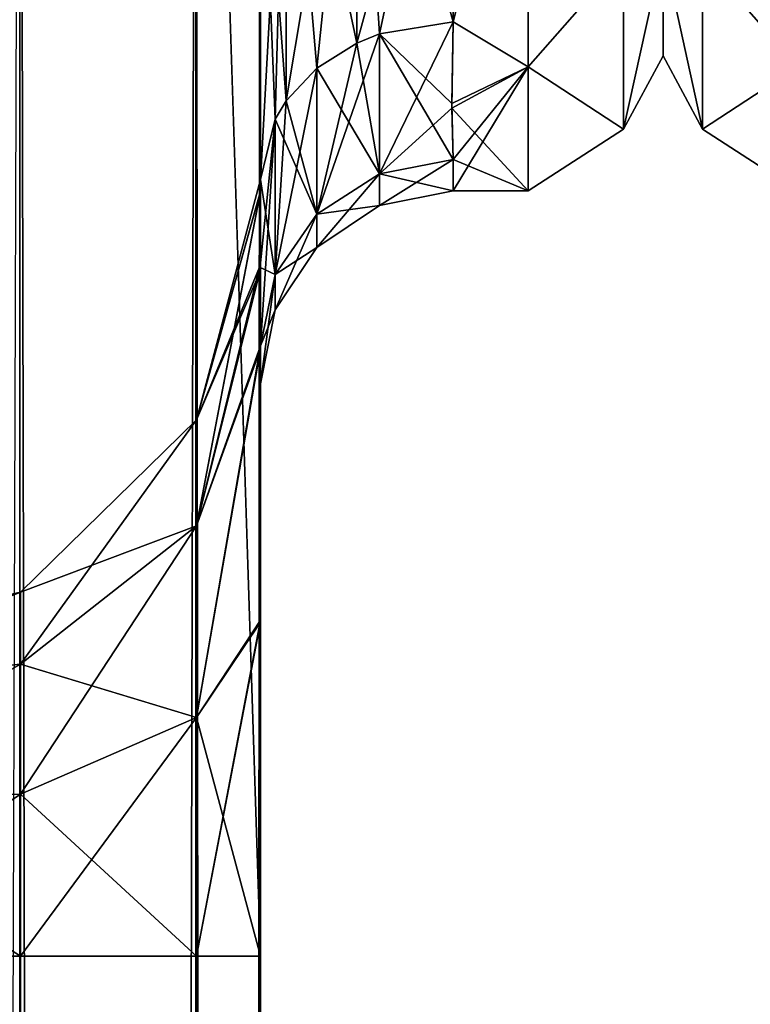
# Model space of a CAD drawing. Extents: x -23 to 700, y -2000 to 0.
# Tile 113 of 210: x 29 to 48, y -73 to -48. Entities that reach past the tile are written whole.
import ezdxf

# ---------------------------------------------------------------- set-up
doc = ezdxf.new("R2010")
doc.units = 0
doc.header["$LTSCALE"] = 72.417309
for name, color, linetype in [('1069', 7, 'CONTINUOUS'), ('1071', 7, 'CONTINUOUS'), ('1073', 7, 'CONTINUOUS'), ('1087', 7, 'CONTINUOUS'), ('1091', 7, 'CONTINUOUS'), ('1093', 7, 'CONTINUOUS'), ('1094', 7, 'CONTINUOUS'), ('1095', 7, 'CONTINUOUS'), ('1103', 7, 'CONTINUOUS'), ('1104', 7, 'CONTINUOUS'), ('1105', 7, 'CONTINUOUS'), ('1106', 7, 'CONTINUOUS'), ('1107', 7, 'CONTINUOUS'), ('1111', 7, 'CONTINUOUS'), ('1138', 7, 'CONTINUOUS'), ('1173', 7, 'CONTINUOUS')]:
    doc.layers.add(name, color=color, linetype=linetype)

msp = doc.modelspace()

# ---------------------------------------------------------------- linework, layer by layer
at = {"layer": '1069', "linetype": 'CONTINUOUS'}
for points in [[(35.55, -56.093, 33.613), (35.55, -52.011, 25.648), (35.55, -12.5, 33.5), (35.55, -56.093, 33.613)], [(35.55, -12.5, 33.5), (35.55, -52.011, 25.648), (35.55, -26.369, 28.949), (35.55, -12.5, 33.5)], [(35.55, -13.504, 37.24), (35.55, -56.093, 33.613), (35.55, -12.5, 33.5), (35.55, -13.504, 37.24)], [(35.55, -13.504, -37.24), (35.55, -12.5, -33.5), (35.55, -56.092, -33.613), (35.55, -13.504, -37.24)], [(35.55, -56.092, -33.613), (35.55, -12.5, -33.5), (35.55, -26.368, -28.948), (35.55, -56.092, -33.613)], [(35.55, -63.188, 39.074), (35.55, -56.093, 33.613), (35.55, -13.504, 37.24), (35.55, -63.188, 39.074)], [(35.55, -16.257, 39.994), (35.55, -63.188, 39.074), (35.55, -13.504, 37.24), (35.55, -16.257, 39.994)], [(35.55, -16.257, -39.994), (35.55, -13.504, -37.24), (35.55, -63.188, -39.073), (35.55, -16.257, -39.994)], [(35.55, -63.188, -39.073), (35.55, -13.504, -37.24), (35.55, -56.092, -33.613), (35.55, -63.188, -39.073)], [(35.55, -20, 41), (35.55, -63.188, 39.074), (35.55, -16.257, 39.994), (35.55, -20, 41)], [(35.55, -20, -41), (35.55, -16.257, -39.994), (35.55, -71.85, -41), (35.55, -20, -41)], [(35.55, -71.85, -41), (35.55, -16.257, -39.994), (35.55, -63.188, -39.073), (35.55, -71.85, -41)], [(35.55, -71.85, 41), (35.55, -63.188, 39.074), (35.55, -20, 41), (35.55, -71.85, 41)], [(35.55, -40.641, -26.093), (35.55, -56.092, -33.613), (35.55, -26.368, -28.948), (35.55, -40.641, -26.093)], [(35.55, -26.369, 28.949), (35.55, -52.011, 25.648), (35.55, -40.642, 26.093), (35.55, -26.369, 28.949)], [(35.55, -52.01, -25.647), (35.55, -56.092, -33.613), (35.55, -40.641, -26.093), (35.55, -52.01, -25.647)], [(35.55, -51.704, -16.707), (35.55, -52.01, -25.647), (35.55, -40.641, -26.093), (35.55, -51.704, -16.707)], [(35.55, -52.011, 25.648), (35.55, -51.704, 16.707), (35.55, -40.642, 26.093), (35.55, -52.011, 25.648)], [(35.55, -57.001, 0), (35.55, -56.02, 7.474), (35.55, -63.137, 1.951), (35.55, -57.001, 0)], [(35.55, -56.02, -7.474), (35.55, -57.001, 0), (35.55, -63.137, -1.95), (35.55, -56.02, -7.474)], [(35.55, -63.137, -1.95), (35.55, -57.001, 0), (35.55, -71.85), (35.55, -63.137, -1.95)], [(35.55, -71.85), (35.55, -57.001, 0), (35.55, -63.137, 1.951), (35.55, -71.85)]]:
    msp.add_3dface(points, dxfattribs=at)
at = {"layer": '1071', "linetype": 'CONTINUOUS'}
for points in [[(46, -7.5, 0), (46, -10.269, 10.281), (46, -48.5, 0), (46, -7.5, 0)], [(46, -45.731, -10.281), (46, -7.5, 0), (46, -48.5, 0), (46, -45.731, -10.281)], [(46, -48.5, 0), (46, -10.269, 10.281), (46, -45.731, 10.281), (46, -48.5, 0)]]:
    msp.add_3dface(points, dxfattribs=at)
at = {"layer": '1073', "linetype": 'CONTINUOUS'}
for points in [[(40.55, -47.617, 13.826), (42.5, -40, 20.785), (40.55, -39.049, 21.305), (40.55, -47.617, 13.826)], [(40.55, -39.049, -21.305), (42.5, -40, -20.785), (40.55, -47.617, -13.826), (40.55, -39.049, -21.305)], [(42.5, -48.785, 12), (42.5, -40, 20.785), (40.55, -47.617, 13.826), (42.5, -48.785, 12)], [(42.5, -40, -20.785), (42.5, -48.785, -12), (40.55, -47.617, -13.826), (42.5, -40, -20.785)], [(40.516, -49.733, 10.182), (42.5, -48.785, 12), (40.55, -47.617, 13.826), (40.516, -49.733, 10.182)], [(40.55, -47.617, -13.826), (42.5, -48.785, -12), (40.517, -49.851, -9.925), (40.55, -47.617, -13.826)], [(40.55, -51.189, 6.186), (42.5, -48.785, 12), (40.516, -49.733, 10.182), (40.55, -51.189, 6.186)], [(42.5, -48.785, -12), (42.5, -52, 0), (40.517, -49.851, -9.925), (42.5, -48.785, -12)], [(42.5, -52, 0), (42.5, -48.785, 12), (40.55, -52, 0), (42.5, -52, 0)], [(40.55, -52, 0), (42.5, -48.785, 12), (40.55, -51.189, 6.186), (40.55, -52, 0)], [(40.517, -49.851, -9.925), (42.5, -52, 0), (40.55, -51.189, -6.186), (40.517, -49.851, -9.925)], [(40.55, -51.189, -6.186), (42.5, -52, 0), (40.55, -52, 0), (40.55, -51.189, -6.186)]]:
    msp.add_3dface(points, dxfattribs=at)
at = {"layer": '1087', "linetype": 'CONTINUOUS'}
for points in [[(29.3, -1980, -51.825), (23.05, -1980, -53.5), (29.3, -20, -51.825), (29.3, -1980, -51.825)], [(33.875, -1980, -47.25), (29.3, -1980, -51.825), (33.875, -20, -47.25), (33.875, -1980, -47.25)], [(33.875, -20, -47.25), (29.3, -1980, -51.825), (29.3, -20, -51.825), (33.875, -20, -47.25)], [(35.55, -20, -41), (35.55, -71.85, -41), (33.875, -1980, -47.25), (35.55, -20, -41)], [(35.55, -20, -41), (33.875, -1980, -47.25), (33.875, -20, -47.25), (35.55, -20, -41)], [(23.05, -71.85, -28.5), (29.294, -1928.15, -30.171), (29.317, -71.85, -30.185), (23.05, -71.85, -28.5)], [(29.294, -1928.15, -30.171), (33.875, -1928.15, -34.75), (29.317, -71.85, -30.185), (29.294, -1928.15, -30.171)], [(29.317, -71.85, -30.185), (33.875, -1928.15, -34.75), (33.888, -71.85, -34.773), (29.317, -71.85, -30.185)], [(35.55, -71.85, -41), (35.55, -1928.15, -41), (33.875, -1980, -47.25), (35.55, -71.85, -41)], [(33.875, -1928.15, -34.75), (35.55, -1928.15, -41), (33.888, -71.85, -34.773), (33.875, -1928.15, -34.75)], [(35.55, -1928.15, -41), (35.55, -71.85, -41), (33.888, -71.85, -34.773), (35.55, -1928.15, -41)]]:
    msp.add_3dface(points, dxfattribs=at)
at = {"layer": '1091', "linetype": 'CONTINUOUS'}
for points in [[(29.3, -20, 51.825), (23.05, -20, 53.5), (29.3, -1980, 51.825), (29.3, -20, 51.825)], [(33.875, -20, 47.25), (29.3, -20, 51.825), (33.875, -1980, 47.25), (33.875, -20, 47.25)], [(33.875, -1980, 47.25), (29.3, -20, 51.825), (29.3, -1980, 51.825), (33.875, -1980, 47.25)], [(35.55, -71.85, 41), (35.55, -20, 41), (33.875, -20, 47.25), (35.55, -71.85, 41)], [(35.55, -1928.15, 41), (35.55, -71.85, 41), (33.875, -20, 47.25), (35.55, -1928.15, 41)], [(35.55, -1980, 41), (35.55, -1928.15, 41), (33.875, -20, 47.25), (35.55, -1980, 41)], [(35.55, -1980, 41), (33.875, -20, 47.25), (33.875, -1980, 47.25), (35.55, -1980, 41)], [(29.317, -71.85, 30.185), (29.294, -1928.15, 30.171), (23.05, -71.85, 28.5), (29.317, -71.85, 30.185)], [(33.875, -1928.15, 34.75), (29.294, -1928.15, 30.171), (29.317, -71.85, 30.185), (33.875, -1928.15, 34.75)], [(33.888, -71.85, 34.773), (33.875, -1928.15, 34.75), (29.317, -71.85, 30.185), (33.888, -71.85, 34.773)], [(35.55, -71.85, 41), (35.55, -1928.15, 41), (33.875, -1928.15, 34.75), (35.55, -71.85, 41)], [(35.55, -71.85, 41), (33.875, -1928.15, 34.75), (33.888, -71.85, 34.773), (35.55, -71.85, 41)]]:
    msp.add_3dface(points, dxfattribs=at)
at = {"layer": '1093', "linetype": 'CONTINUOUS'}
for points in [[(35.55, -52.01, -25.647), (35.55, -51.704, -16.707), (33.888, -57.935, -23.676), (35.55, -52.01, -25.647)], [(35.55, -51.704, -16.707), (35.526, -54.123, -11.857), (33.888, -57.935, -17.324), (35.55, -51.704, -16.707)], [(33.888, -57.935, -23.676), (35.55, -51.704, -16.707), (33.888, -57.935, -17.324), (33.888, -57.935, -23.676)], [(35.55, -56.092, -33.613), (35.55, -52.01, -25.647), (33.888, -60.691, -29.399), (35.55, -56.092, -33.613)], [(33.888, -60.691, -29.399), (35.55, -52.01, -25.647), (33.888, -57.935, -23.676), (33.888, -60.691, -29.399)], [(35.526, -54.123, -11.857), (35.55, -56.02, -7.474), (33.888, -60.691, -11.601), (35.526, -54.123, -11.857)], [(33.888, -57.935, -17.324), (35.526, -54.123, -11.857), (33.888, -60.691, -11.601), (33.888, -57.935, -17.324)], [(35.55, -56.02, -7.474), (35.55, -63.137, -1.95), (33.888, -65.657, -7.641), (35.55, -56.02, -7.474)], [(33.888, -60.691, -11.601), (35.55, -56.02, -7.474), (33.888, -65.657, -7.641), (33.888, -60.691, -11.601)], [(35.55, -63.188, -39.073), (35.55, -56.092, -33.613), (33.888, -65.657, -33.359), (35.55, -63.188, -39.073)], [(33.888, -65.657, -33.359), (35.55, -56.092, -33.613), (33.888, -60.691, -29.399), (33.888, -65.657, -33.359)], [(33.888, -60.691, -29.399), (33.888, -57.935, -23.676), (29.317, -64.278, -26.538), (33.888, -60.691, -29.399)], [(33.888, -57.935, -23.676), (33.888, -57.935, -17.324), (29.317, -62.408, -22.655), (33.888, -57.935, -23.676)], [(29.317, -64.278, -26.538), (33.888, -57.935, -23.676), (29.317, -62.408, -22.655), (29.317, -64.278, -26.538)], [(33.888, -57.935, -17.324), (33.888, -60.691, -11.601), (29.317, -62.408, -18.345), (33.888, -57.935, -17.324)], [(29.317, -62.408, -22.655), (33.888, -57.935, -17.324), (29.317, -62.408, -18.345), (29.317, -62.408, -22.655)], [(33.888, -65.657, -33.359), (33.888, -60.691, -29.399), (29.317, -67.648, -29.225), (33.888, -65.657, -33.359)], [(29.317, -67.648, -29.225), (33.888, -60.691, -29.399), (29.317, -64.278, -26.538), (29.317, -67.648, -29.225)], [(33.888, -60.691, -11.601), (33.888, -65.657, -7.641), (29.317, -64.278, -14.462), (33.888, -60.691, -11.601)], [(29.317, -62.408, -18.345), (33.888, -60.691, -11.601), (29.317, -64.278, -14.462), (29.317, -62.408, -18.345)], [(23.063, -64.922, -16.5), (23.063, -63.85, -20.5), (29.317, -62.408, -18.345), (23.063, -64.922, -16.5)], [(23.063, -64.922, -16.5), (29.317, -62.408, -18.345), (29.317, -64.278, -14.462), (23.063, -64.922, -16.5)], [(23.063, -63.85, -20.5), (23.063, -64.922, -24.5), (29.317, -62.408, -22.655), (23.063, -63.85, -20.5)], [(23.063, -63.85, -20.5), (29.317, -62.408, -22.655), (29.317, -62.408, -18.345), (23.063, -63.85, -20.5)], [(23.063, -64.922, -24.5), (29.317, -64.278, -26.538), (29.317, -62.408, -22.655), (23.063, -64.922, -24.5)], [(35.55, -63.137, -1.95), (35.55, -71.85), (33.888, -65.657, -7.641), (35.55, -63.137, -1.95)], [(35.55, -71.85, -41), (35.55, -63.188, -39.073), (33.888, -71.85, -34.773), (35.55, -71.85, -41)], [(33.888, -71.85, -34.773), (35.55, -63.188, -39.073), (33.888, -65.657, -33.359), (33.888, -71.85, -34.773)], [(23.063, -67.85, -13.572), (23.063, -64.922, -16.5), (29.317, -64.278, -14.462), (23.063, -67.85, -13.572)], [(23.063, -67.85, -13.572), (29.317, -64.278, -14.462), (29.317, -67.648, -11.775), (23.063, -67.85, -13.572)], [(23.063, -64.922, -24.5), (23.063, -67.85, -27.428), (29.317, -64.278, -26.538), (23.063, -64.922, -24.5)], [(23.063, -67.85, -27.428), (29.317, -67.648, -29.225), (29.317, -64.278, -26.538), (23.063, -67.85, -27.428)], [(29.317, -64.278, -14.462), (33.888, -65.657, -7.641), (29.317, -67.648, -11.775), (29.317, -64.278, -14.462)], [(29.317, -71.85, -30.185), (33.888, -71.85, -34.773), (33.888, -65.657, -33.359), (29.317, -71.85, -30.185)], [(29.317, -71.85, -30.185), (33.888, -65.657, -33.359), (29.317, -67.648, -29.225), (29.317, -71.85, -30.185)], [(33.888, -65.657, -7.641), (33.888, -71.85, -6.227), (29.317, -67.648, -11.775), (33.888, -65.657, -7.641)], [(33.888, -65.657, -7.641), (35.55, -71.85), (33.888, -71.85, -6.227), (33.888, -65.657, -7.641)], [(23.05, -71.85, -28.5), (29.317, -71.85, -30.185), (29.317, -67.648, -29.225), (23.05, -71.85, -28.5)], [(23.063, -67.85, -27.428), (23.05, -71.85, -28.5), (29.317, -67.648, -29.225), (23.063, -67.85, -27.428)], [(29.317, -71.85, -10.815), (23.063, -67.85, -13.572), (29.317, -67.648, -11.775), (29.317, -71.85, -10.815)], [(33.888, -71.85, -6.227), (29.317, -71.85, -10.815), (29.317, -67.648, -11.775), (33.888, -71.85, -6.227)], [(23.05, -71.85, -12.5), (23.063, -67.85, -13.572), (29.317, -71.85, -10.815), (23.05, -71.85, -12.5)]]:
    msp.add_3dface(points, dxfattribs=at)
at = {"layer": '1094', "linetype": 'CONTINUOUS'}
for points in [[(23.05, -71.85, -12.5), (29.317, -71.85, -10.815), (29.294, -1928.15, -10.829), (23.05, -71.85, -12.5)], [(23.05, -71.85, 12.5), (29.294, -1928.15, 10.829), (29.317, -71.85, 10.815), (23.05, -71.85, 12.5)], [(29.294, -1928.15, -10.829), (29.317, -71.85, -10.815), (33.875, -1928.15, -6.25), (29.294, -1928.15, -10.829)], [(29.294, -1928.15, 10.829), (33.875, -1928.15, 6.25), (29.317, -71.85, 10.815), (29.294, -1928.15, 10.829)], [(29.317, -71.85, -10.815), (33.888, -71.85, -6.227), (33.875, -1928.15, -6.25), (29.317, -71.85, -10.815)], [(29.317, -71.85, 10.815), (33.875, -1928.15, 6.25), (33.888, -71.85, 6.227), (29.317, -71.85, 10.815)], [(35.55, -71.85), (35.55, -1928.15), (33.875, -1928.15, -6.25), (35.55, -71.85)], [(33.888, -71.85, -6.227), (35.55, -71.85), (33.875, -1928.15, -6.25), (33.888, -71.85, -6.227)], [(33.875, -1928.15, 6.25), (35.55, -1928.15), (33.888, -71.85, 6.227), (33.875, -1928.15, 6.25)], [(35.55, -1928.15), (35.55, -71.85), (33.888, -71.85, 6.227), (35.55, -1928.15)]]:
    msp.add_3dface(points, dxfattribs=at)
at = {"layer": '1095', "linetype": 'CONTINUOUS'}
for points in [[(35.55, -51.704, 16.707), (35.55, -52.011, 25.648), (33.888, -57.935, 23.676), (35.55, -51.704, 16.707)], [(35.525, -53.979, 12.172), (35.55, -51.704, 16.707), (33.888, -57.935, 17.324), (35.525, -53.979, 12.172)], [(33.888, -57.935, 17.324), (35.55, -51.704, 16.707), (33.888, -57.935, 23.676), (33.888, -57.935, 17.324)], [(35.55, -52.011, 25.648), (35.55, -56.093, 33.613), (33.888, -60.691, 29.399), (35.55, -52.011, 25.648)], [(33.888, -57.935, 23.676), (35.55, -52.011, 25.648), (33.888, -60.691, 29.399), (33.888, -57.935, 23.676)], [(35.55, -56.02, 7.474), (35.525, -53.979, 12.172), (33.888, -60.691, 11.601), (35.55, -56.02, 7.474)], [(33.888, -60.691, 11.601), (35.525, -53.979, 12.172), (33.888, -57.935, 17.324), (33.888, -60.691, 11.601)], [(35.55, -63.137, 1.951), (35.55, -56.02, 7.474), (33.888, -65.657, 7.641), (35.55, -63.137, 1.951)], [(33.888, -65.657, 7.641), (35.55, -56.02, 7.474), (33.888, -60.691, 11.601), (33.888, -65.657, 7.641)], [(35.55, -56.093, 33.613), (35.55, -63.188, 39.074), (33.888, -65.657, 33.359), (35.55, -56.093, 33.613)], [(33.888, -60.691, 29.399), (35.55, -56.093, 33.613), (33.888, -65.657, 33.359), (33.888, -60.691, 29.399)], [(33.888, -60.691, 11.601), (33.888, -57.935, 17.324), (29.317, -64.278, 14.462), (33.888, -60.691, 11.601)], [(33.888, -57.935, 17.324), (33.888, -57.935, 23.676), (29.317, -62.408, 18.345), (33.888, -57.935, 17.324)], [(29.317, -64.278, 14.462), (33.888, -57.935, 17.324), (29.317, -62.408, 18.345), (29.317, -64.278, 14.462)], [(33.888, -57.935, 23.676), (33.888, -60.691, 29.399), (29.317, -62.408, 22.655), (33.888, -57.935, 23.676)], [(29.317, -62.408, 18.345), (33.888, -57.935, 23.676), (29.317, -62.408, 22.655), (29.317, -62.408, 18.345)], [(33.888, -65.657, 7.641), (33.888, -60.691, 11.601), (29.317, -67.648, 11.775), (33.888, -65.657, 7.641)], [(29.317, -67.648, 11.775), (33.888, -60.691, 11.601), (29.317, -64.278, 14.462), (29.317, -67.648, 11.775)], [(33.888, -60.691, 29.399), (33.888, -65.657, 33.359), (29.317, -64.278, 26.538), (33.888, -60.691, 29.399)], [(29.317, -62.408, 22.655), (33.888, -60.691, 29.399), (29.317, -64.278, 26.538), (29.317, -62.408, 22.655)], [(23.063, -64.922, 24.5), (23.063, -63.85, 20.5), (29.317, -62.408, 22.655), (23.063, -64.922, 24.5)], [(23.063, -64.922, 24.5), (29.317, -62.408, 22.655), (29.317, -64.278, 26.538), (23.063, -64.922, 24.5)], [(23.063, -63.85, 20.5), (23.063, -64.922, 16.5), (29.317, -62.408, 18.345), (23.063, -63.85, 20.5)], [(23.063, -63.85, 20.5), (29.317, -62.408, 18.345), (29.317, -62.408, 22.655), (23.063, -63.85, 20.5)], [(23.063, -64.922, 16.5), (29.317, -64.278, 14.462), (29.317, -62.408, 18.345), (23.063, -64.922, 16.5)], [(35.55, -71.85), (35.55, -63.137, 1.951), (33.888, -71.85, 6.227), (35.55, -71.85)], [(33.888, -71.85, 6.227), (35.55, -63.137, 1.951), (33.888, -65.657, 7.641), (33.888, -71.85, 6.227)], [(35.55, -63.188, 39.074), (35.55, -71.85, 41), (33.888, -65.657, 33.359), (35.55, -63.188, 39.074)], [(23.063, -67.85, 27.428), (23.063, -64.922, 24.5), (29.317, -64.278, 26.538), (23.063, -67.85, 27.428)], [(23.063, -67.85, 27.428), (29.317, -64.278, 26.538), (29.317, -67.648, 29.225), (23.063, -67.85, 27.428)], [(23.063, -64.922, 16.5), (23.063, -67.85, 13.572), (29.317, -64.278, 14.462), (23.063, -64.922, 16.5)], [(23.063, -67.85, 13.572), (29.317, -67.648, 11.775), (29.317, -64.278, 14.462), (23.063, -67.85, 13.572)], [(29.317, -64.278, 26.538), (33.888, -65.657, 33.359), (29.317, -67.648, 29.225), (29.317, -64.278, 26.538)], [(33.888, -65.657, 33.359), (33.888, -71.85, 34.773), (29.317, -67.648, 29.225), (33.888, -65.657, 33.359)], [(29.317, -71.85, 10.815), (33.888, -71.85, 6.227), (33.888, -65.657, 7.641), (29.317, -71.85, 10.815)], [(29.317, -71.85, 10.815), (33.888, -65.657, 7.641), (29.317, -67.648, 11.775), (29.317, -71.85, 10.815)], [(35.55, -71.85, 41), (33.888, -71.85, 34.773), (33.888, -65.657, 33.359), (35.55, -71.85, 41)], [(23.05, -71.85, 12.5), (29.317, -71.85, 10.815), (29.317, -67.648, 11.775), (23.05, -71.85, 12.5)], [(23.063, -67.85, 13.572), (23.05, -71.85, 12.5), (29.317, -67.648, 11.775), (23.063, -67.85, 13.572)], [(29.317, -71.85, 30.185), (23.063, -67.85, 27.428), (29.317, -67.648, 29.225), (29.317, -71.85, 30.185)], [(33.888, -71.85, 34.773), (29.317, -71.85, 30.185), (29.317, -67.648, 29.225), (33.888, -71.85, 34.773)], [(29.317, -71.85, 30.185), (23.05, -71.85, 28.5), (23.063, -67.85, 27.428), (29.317, -71.85, 30.185)]]:
    msp.add_3dface(points, dxfattribs=at)
at = {"layer": '1103', "linetype": 'CONTINUOUS'}
for points in [[(38.05, -48.165, -14.212), (36.219, -39.526, -23.865), (38.05, -38.729, -22.215), (38.05, -48.165, -14.212)], [(40.55, -39.049, -21.305), (40.55, -47.617, -13.826), (38.05, -38.729, -22.215), (40.55, -39.049, -21.305)], [(38.05, -38.729, -22.215), (40.55, -47.617, -13.826), (38.637, -47.928, -14.046), (38.05, -38.729, -22.215)], [(38.05, -48.165, -14.212), (38.05, -38.729, -22.215), (38.637, -47.928, -14.046), (38.05, -48.165, -14.212)], [(36.219, -49.662, -15.268), (35.55, -40.641, -26.093), (36.219, -39.526, -23.865), (36.219, -49.662, -15.268)], [(36.219, -49.662, -15.268), (36.219, -39.526, -23.865), (37.014, -48.814, -14.67), (36.219, -49.662, -15.268)], [(37.014, -48.814, -14.67), (36.219, -39.526, -23.865), (38.05, -48.165, -14.212), (37.014, -48.814, -14.67)], [(35.55, -51.704, -16.707), (35.55, -40.641, -26.093), (35.931, -50.14, -15.605), (35.55, -51.704, -16.707)], [(35.931, -50.14, -15.605), (35.55, -40.641, -26.093), (36.219, -49.662, -15.268), (35.931, -50.14, -15.605)]]:
    msp.add_3dface(points, dxfattribs=at)
at = {"layer": '1104', "linetype": 'CONTINUOUS'}
for points in [[(40.55, -47.617, -13.826), (40.517, -49.851, -9.925), (38.637, -51.557, -6.284), (40.55, -47.617, -13.826)], [(38.637, -47.928, -14.046), (40.55, -47.617, -13.826), (38.637, -51.557, -6.284), (38.637, -47.928, -14.046)], [(38.05, -48.165, -14.212), (38.637, -47.928, -14.046), (37.014, -52.604, -6.563), (38.05, -48.165, -14.212)], [(37.014, -52.604, -6.563), (38.637, -47.928, -14.046), (38.637, -51.557, -6.284), (37.014, -52.604, -6.563)], [(37.014, -48.814, -14.67), (38.05, -48.165, -14.212), (37.014, -52.604, -6.563), (37.014, -48.814, -14.67)], [(36.219, -49.662, -15.268), (37.014, -48.814, -14.67), (35.931, -54.171, -6.981), (36.219, -49.662, -15.268)], [(35.931, -54.171, -6.981), (37.014, -48.814, -14.67), (37.014, -52.604, -6.563), (35.931, -54.171, -6.981)], [(35.931, -50.14, -15.605), (36.219, -49.662, -15.268), (35.931, -54.171, -6.981), (35.931, -50.14, -15.605)], [(40.517, -49.851, -9.925), (40.55, -51.189, -6.186), (38.637, -51.557, -6.284), (40.517, -49.851, -9.925)], [(35.55, -56.02, -7.474), (35.526, -54.123, -11.857), (35.931, -50.14, -15.605), (35.55, -56.02, -7.474)], [(35.526, -54.123, -11.857), (35.55, -51.704, -16.707), (35.931, -50.14, -15.605), (35.526, -54.123, -11.857)], [(35.55, -56.02, -7.474), (35.931, -50.14, -15.605), (35.931, -54.171, -6.981), (35.55, -56.02, -7.474)]]:
    msp.add_3dface(points, dxfattribs=at)
at = {"layer": '1105', "linetype": 'CONTINUOUS'}
for points in [[(40.55, -51.189, -6.186), (40.55, -52, 0), (38.637, -52.381, 0), (40.55, -51.189, -6.186)], [(38.637, -51.557, -6.284), (40.55, -51.189, -6.186), (38.637, -52.381, 0), (38.637, -51.557, -6.284)], [(40.55, -52, 0), (40.55, -51.189, 6.186), (38.637, -51.557, 6.284), (40.55, -52, 0)], [(37.014, -52.604, -6.563), (38.637, -51.557, -6.284), (37.014, -53.464, 0), (37.014, -52.604, -6.563)], [(38.637, -51.557, -6.284), (38.637, -52.381, 0), (37.014, -53.464, 0), (38.637, -51.557, -6.284)], [(38.637, -51.557, 6.284), (37.014, -52.604, 6.563), (38.637, -52.381, 0), (38.637, -51.557, 6.284)], [(40.55, -52, 0), (38.637, -51.557, 6.284), (38.637, -52.381, 0), (40.55, -52, 0)], [(35.931, -54.171, -6.981), (37.014, -52.604, -6.563), (35.931, -55.087, 0), (35.931, -54.171, -6.981)], [(37.014, -52.604, -6.563), (37.014, -53.464, 0), (35.931, -55.087, 0), (37.014, -52.604, -6.563)], [(37.014, -52.604, 6.563), (35.931, -54.171, 6.981), (37.014, -53.464, 0), (37.014, -52.604, 6.563)], [(38.637, -52.381, 0), (37.014, -52.604, 6.563), (37.014, -53.464, 0), (38.637, -52.381, 0)], [(37.014, -53.464, 0), (35.931, -54.171, 6.981), (35.931, -55.087, 0), (37.014, -53.464, 0)], [(35.931, -54.171, 6.981), (35.55, -56.02, 7.474), (35.931, -55.087, 0), (35.931, -54.171, 6.981)], [(35.55, -57.001, 0), (35.55, -56.02, -7.474), (35.931, -54.171, -6.981), (35.55, -57.001, 0)], [(35.55, -57.001, 0), (35.931, -54.171, -6.981), (35.931, -55.087, 0), (35.55, -57.001, 0)], [(35.55, -56.02, 7.474), (35.55, -57.001, 0), (35.931, -55.087, 0), (35.55, -56.02, 7.474)]]:
    msp.add_3dface(points, dxfattribs=at)
at = {"layer": '1106', "linetype": 'CONTINUOUS'}
for points in [[(40.516, -49.733, 10.182), (40.55, -47.617, 13.826), (38.637, -47.928, 14.046), (40.516, -49.733, 10.182)], [(38.05, -48.165, 14.212), (38.637, -51.557, 6.284), (38.637, -47.928, 14.046), (38.05, -48.165, 14.212)], [(40.55, -51.189, 6.186), (40.516, -49.733, 10.182), (38.637, -47.928, 14.046), (40.55, -51.189, 6.186)], [(38.637, -51.557, 6.284), (40.55, -51.189, 6.186), (38.637, -47.928, 14.046), (38.637, -51.557, 6.284)], [(37.014, -48.814, 14.67), (38.637, -51.557, 6.284), (38.05, -48.165, 14.212), (37.014, -48.814, 14.67)], [(36.219, -49.662, 15.268), (37.014, -52.604, 6.563), (37.014, -48.814, 14.67), (36.219, -49.662, 15.268)], [(37.014, -52.604, 6.563), (38.637, -51.557, 6.284), (37.014, -48.814, 14.67), (37.014, -52.604, 6.563)], [(35.931, -50.14, 15.605), (37.014, -52.604, 6.563), (36.219, -49.662, 15.268), (35.931, -50.14, 15.605)], [(35.55, -51.704, 16.707), (35.931, -54.171, 6.981), (35.931, -50.14, 15.605), (35.55, -51.704, 16.707)], [(35.931, -54.171, 6.981), (37.014, -52.604, 6.563), (35.931, -50.14, 15.605), (35.931, -54.171, 6.981)], [(35.55, -51.704, 16.707), (35.525, -53.979, 12.172), (35.931, -54.171, 6.981), (35.55, -51.704, 16.707)], [(35.525, -53.979, 12.172), (35.55, -56.02, 7.474), (35.931, -54.171, 6.981), (35.525, -53.979, 12.172)]]:
    msp.add_3dface(points, dxfattribs=at)
at = {"layer": '1107', "linetype": 'CONTINUOUS'}
for points in [[(36.219, -49.662, 15.268), (37.014, -48.814, 14.67), (38.05, -38.729, 22.215), (36.219, -49.662, 15.268)], [(36.219, -39.526, 23.865), (36.219, -49.662, 15.268), (38.05, -38.729, 22.215), (36.219, -39.526, 23.865)], [(37.014, -48.814, 14.67), (38.05, -48.165, 14.212), (38.05, -38.729, 22.215), (37.014, -48.814, 14.67)], [(38.05, -48.165, 14.212), (40.55, -39.049, 21.305), (38.05, -38.729, 22.215), (38.05, -48.165, 14.212)], [(40.55, -39.049, 21.305), (38.05, -48.165, 14.212), (38.637, -47.928, 14.046), (40.55, -39.049, 21.305)], [(40.55, -47.617, 13.826), (40.55, -39.049, 21.305), (38.637, -47.928, 14.046), (40.55, -47.617, 13.826)], [(35.55, -40.642, 26.093), (35.55, -51.704, 16.707), (36.219, -39.526, 23.865), (35.55, -40.642, 26.093)], [(35.55, -51.704, 16.707), (35.931, -50.14, 15.605), (36.219, -39.526, 23.865), (35.55, -51.704, 16.707)], [(35.931, -50.14, 15.605), (36.219, -49.662, 15.268), (36.219, -39.526, 23.865), (35.931, -50.14, 15.605)]]:
    msp.add_3dface(points, dxfattribs=at)
at = {"layer": '1111', "linetype": 'CONTINUOUS'}
for points in [[(42.5, -40, 20.785), (42.5, -48.785, 12), (44.975, -45.962, 14.325), (42.5, -40, 20.785)], [(42.5, -48.785, -12), (42.5, -40, -20.785), (44.975, -45.962, -14.325), (42.5, -48.785, -12)], [(42.5, -48.785, 12), (44.975, -50.399, 5.112), (44.975, -45.962, 14.325), (42.5, -48.785, 12)], [(42.5, -48.785, -12), (44.975, -45.962, -14.325), (44.975, -50.399, -5.112), (42.5, -48.785, -12)], [(46, -45.731, -10.281), (46, -48.5, 0), (44.975, -50.399, -5.112), (46, -45.731, -10.281)], [(44.975, -45.962, -14.325), (46, -45.731, -10.281), (44.975, -50.399, -5.112), (44.975, -45.962, -14.325)], [(46, -48.5, 0), (46, -45.731, 10.281), (44.975, -50.399, 5.112), (46, -48.5, 0)], [(44.975, -50.399, 5.112), (46, -45.731, 10.281), (44.975, -45.962, 14.325), (44.975, -50.399, 5.112)], [(44.975, -50.399, -5.112), (46, -48.5, 0), (44.975, -50.399, 5.112), (44.975, -50.399, -5.112)], [(42.5, -48.785, 12), (42.5, -52, 0), (44.975, -50.399, 5.112), (42.5, -48.785, 12)], [(42.5, -52, 0), (42.5, -48.785, -12), (44.975, -50.399, -5.112), (42.5, -52, 0)], [(42.5, -52, 0), (44.975, -50.399, -5.112), (44.975, -50.399, 5.112), (42.5, -52, 0)]]:
    msp.add_3dface(points, dxfattribs=at)
at = {"layer": '1138', "linetype": 'CONTINUOUS'}
for points in [[(46, -7.5, 0), (46, -10.269, -10.281), (46, -48.5, 0), (46, -7.5, 0)], [(46, -45.731, 10.281), (46, -7.5, 0), (46, -48.5, 0), (46, -45.731, 10.281)], [(46, -48.5, 0), (46, -10.269, -10.281), (46, -45.731, -10.281), (46, -48.5, 0)]]:
    msp.add_3dface(points, dxfattribs=at)
at = {"layer": '1173', "linetype": 'CONTINUOUS'}
for points in [[(49.5, -40, -20.785), (49.5, -48.785, -12), (47.025, -45.962, -14.325), (49.5, -40, -20.785)], [(49.5, -48.785, 12), (49.5, -40, 20.785), (47.025, -45.962, 14.325), (49.5, -48.785, 12)], [(46, -45.731, 10.281), (46, -48.5, 0), (47.025, -50.399, 5.112), (46, -45.731, 10.281)], [(47.025, -45.962, 14.325), (46, -45.731, 10.281), (47.025, -50.399, 5.112), (47.025, -45.962, 14.325)], [(46, -48.5, 0), (46, -45.731, -10.281), (47.025, -50.399, -5.112), (46, -48.5, 0)], [(47.025, -50.399, -5.112), (46, -45.731, -10.281), (47.025, -45.962, -14.325), (47.025, -50.399, -5.112)], [(49.5, -48.785, -12), (47.025, -50.399, -5.112), (47.025, -45.962, -14.325), (49.5, -48.785, -12)], [(49.5, -48.785, 12), (47.025, -45.962, 14.325), (47.025, -50.399, 5.112), (49.5, -48.785, 12)], [(47.025, -50.399, 5.112), (46, -48.5, 0), (47.025, -50.399, -5.112), (47.025, -50.399, 5.112)], [(49.5, -48.785, -12), (49.5, -52, 0), (47.025, -50.399, -5.112), (49.5, -48.785, -12)], [(49.5, -52, 0), (49.5, -48.785, 12), (47.025, -50.399, 5.112), (49.5, -52, 0)], [(49.5, -52, 0), (47.025, -50.399, 5.112), (47.025, -50.399, -5.112), (49.5, -52, 0)]]:
    msp.add_3dface(points, dxfattribs=at)

doc.saveas('drawing.dxf')
